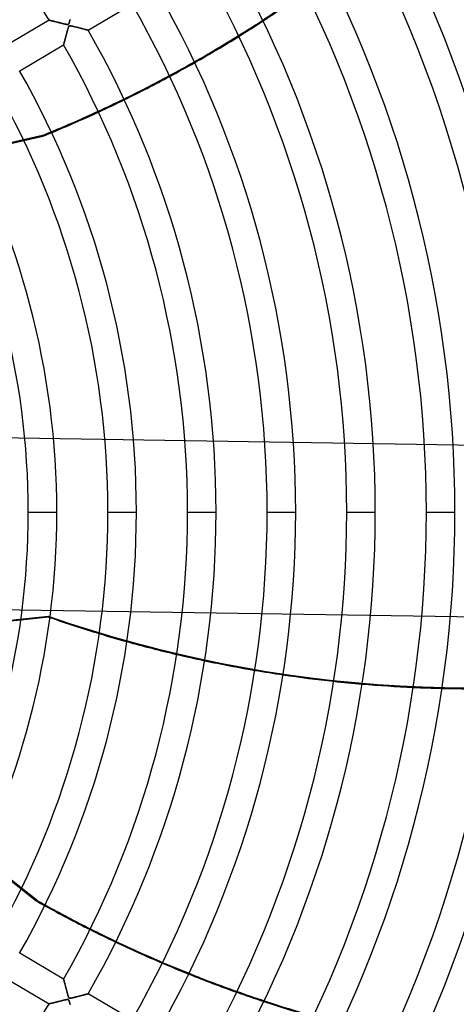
# Model space of a CAD drawing. Header units: millimetres. Extents: x -635 to 635, y -635 to 635.
# Tile 46 of 52: x 270 to 423, y -172 to 172. Entities that reach past the tile are written whole.
import ezdxf

# ---------------------------------------------------------------- set-up
doc = ezdxf.new("R2010")
doc.units = ezdxf.units.MM
doc.layers.add('HIDDEN', color=7, linetype='Continuous')
doc.layers.add('THICK', color=7, linetype='Continuous')

msp = doc.modelspace()

# ---------------------------------------------------------------- linework, layer by layer
at = {"layer": 'HIDDEN'}
for p, q in [((287.8, 171.63), (287.86, 171.88)), ((280.53, 171.71), (280.54, 171.71)), ((280.54, 171.71), (280.56, 171.7)), ((280.56, 171.7), (280.6, 171.69)), ((280.6, 171.69), (280.66, 171.68)), ((280.66, 171.68), (280.73, 171.66)), ((280.73, 171.66), (280.82, 171.64)), ((280.82, 171.64), (280.92, 171.62)), ((280.92, 171.62), (281.04, 171.59)), ((281.04, 171.59), (281.16, 171.56)), ((281.16, 171.56), (281.3, 171.52)), ((281.3, 171.52), (281.45, 171.49)), ((281.45, 171.49), (281.6, 171.45)), ((281.6, 171.45), (281.77, 171.41)), ((281.77, 171.41), (281.94, 171.36)), ((281.94, 171.36), (282.12, 171.32)), ((282.12, 171.32), (282.3, 171.27)), ((282.3, 171.27), (282.5, 171.22)), ((282.5, 171.22), (282.69, 171.18)), ((282.69, 171.18), (282.89, 171.13)), ((282.89, 171.13), (283.1, 171.07)), ((283.1, 171.07), (283.31, 171.02)), ((283.31, 171.02), (283.52, 170.97)), ((283.52, 170.97), (283.74, 170.91)), ((283.74, 170.91), (283.96, 170.86)), ((283.96, 170.86), (284.19, 170.8)), ((284.19, 170.8), (284.41, 170.75)), ((284.41, 170.75), (284.64, 170.69)), ((284.64, 170.69), (284.87, 170.63)), ((284.87, 170.63), (285.1, 170.58)), ((285.1, 170.58), (285.33, 170.52)), ((285.33, 170.52), (285.56, 170.47)), ((285.56, 170.47), (285.8, 170.41)), ((285.8, 170.41), (286.03, 170.36)), ((286.03, 170.36), (286.26, 170.31)), ((286.26, 170.31), (286.47, 170.26)), ((286.47, 170.26), (286.67, 170.22)), ((286.67, 170.22), (286.83, 170.2)), ((286.83, 170.2), (286.97, 170.19)), ((286.97, 170.19), (287.08, 170.19)), ((287.07, 168.55), (287.01, 168.34)), ((287.13, 168.74), (287.07, 168.55)), ((287.08, 170.19), (287.16, 170.21)), ((287.18, 168.91), (287.13, 168.74)), ((287.16, 170.21), (287.23, 170.24)), ((287.23, 169.07), (287.18, 168.91)), ((287.23, 170.24), (287.3, 170.28)), ((287.27, 169.2), (287.23, 169.07)), ((287.32, 169.33), (287.27, 169.2)), ((287.3, 170.28), (287.35, 170.34)), ((287.37, 169.44), (287.32, 169.33)), ((287.35, 170.34), (287.4, 170.43)), ((287.42, 169.54), (287.37, 169.44)), ((287.4, 170.43), (287.46, 170.54)), ((287.47, 169.62), (287.42, 169.54)), ((287.46, 170.54), (287.51, 170.68)), ((287.53, 169.68), (287.47, 169.62)), ((287.51, 170.68), (287.56, 170.83)), ((287.6, 169.72), (287.53, 169.68)), ((287.56, 170.83), (287.62, 171.01)), ((287.69, 169.74), (287.6, 169.72)), ((287.62, 171.01), (287.67, 171.19)), ((287.67, 171.19), (287.73, 171.4)), ((287.79, 169.75), (287.69, 169.74)), ((287.73, 171.4), (287.8, 171.63)), ((287.92, 169.74), (287.79, 169.75)), ((288.06, 169.73), (287.92, 169.74)), ((288.24, 169.7), (288.06, 169.73)), ((288.43, 169.66), (288.24, 169.7)), ((288.65, 169.61), (288.43, 169.66)), ((288.89, 169.55), (288.65, 169.61)), ((289.14, 169.49), (288.89, 169.55)), ((289.41, 169.43), (289.14, 169.49)), ((289.67, 169.36), (289.41, 169.43)), ((289.94, 169.29), (289.67, 169.36)), ((290.21, 169.23), (289.94, 169.29)), ((290.48, 169.16), (290.21, 169.23)), ((290.76, 169.09), (290.48, 169.16)), ((291.03, 169.02), (290.76, 169.09)), ((291.3, 168.95), (291.03, 169.02)), ((291.57, 168.88), (291.3, 168.95)), ((291.83, 168.81), (291.57, 168.88)), ((292.09, 168.74), (291.83, 168.81)), ((292.34, 168.68), (292.09, 168.74)), ((292.58, 168.61), (292.34, 168.68)), ((292.81, 168.55), (292.58, 168.61)), ((293.03, 168.5), (292.81, 168.55)), ((293.23, 168.44), (293.03, 168.5)), ((293.42, 168.39), (293.23, 168.44)), ((286.17, 165.17), (286.11, 164.96)), ((286.22, 165.38), (286.17, 165.17)), ((286.28, 165.61), (286.22, 165.38)), ((286.34, 165.84), (286.28, 165.61)), ((286.41, 166.08), (286.34, 165.84)), ((286.47, 166.32), (286.41, 166.08)), ((286.54, 166.58), (286.47, 166.32)), ((286.61, 166.84), (286.54, 166.58)), ((286.68, 167.1), (286.61, 166.84)), ((286.75, 167.37), (286.68, 167.1)), ((286.82, 167.63), (286.75, 167.37)), ((286.89, 167.88), (286.82, 167.63)), ((286.95, 168.12), (286.89, 167.88)), ((287.01, 168.34), (286.95, 168.12)), ((293.59, 168.35), (293.42, 168.39)), ((293.75, 168.31), (293.59, 168.35)), ((293.88, 168.27), (293.75, 168.31)), ((294, 168.24), (293.88, 168.27)), ((294.09, 168.22), (294, 168.24)), ((294.16, 168.2), (294.09, 168.22)), ((294.2, 168.19), (294.16, 168.2)), ((294.21, 168.19), (294.2, 168.19)), ((285.63, 163.14), (285.62, 163.11)), ((285.62, 163.11), (285.62, 163.11)), ((285.64, 163.18), (285.63, 163.14)), ((285.66, 163.24), (285.64, 163.18)), ((285.68, 163.32), (285.66, 163.24)), ((285.7, 163.41), (285.68, 163.32)), ((285.73, 163.51), (285.7, 163.41)), ((285.76, 163.63), (285.73, 163.51)), ((285.79, 163.76), (285.76, 163.63)), ((285.83, 163.9), (285.79, 163.76)), ((285.87, 164.06), (285.83, 163.9)), ((285.92, 164.22), (285.87, 164.06)), ((285.96, 164.39), (285.92, 164.22)), ((286.01, 164.57), (285.96, 164.39)), ((286.06, 164.76), (286.01, 164.57)), ((286.11, 164.96), (286.06, 164.76)), ((278.23, 131.48), (271.59, 129.96)), ((271.73, 129.67), (278.3, 131.17)), ((278.3, 131.17), (278.23, 131.48)), ((494.49, 22.24), (221.01, 26.53)), ((273.26, 0), (283.24, 0)), ((301.08, 0), (311.06, 0)), ((328.91, 0), (338.89, 0)), ((356.74, 0), (366.71, 0)), ((384.56, 0), (394.54, 0)), ((412.38, 0), (422.37, 0)), ((493.55, -37.76), (220.07, -33.46)), ((189.31, -45.81), (280.24, -36.35)), ((270.65, -37.66), (280.31, -36.65)), ((280.31, -36.65), (280.24, -36.35)), ((270.8, -131.6), (276.07, -135.8)), ((276.27, -135.55), (270.94, -131.31)), ((276.07, -135.8), (276.27, -135.55)), ((285.62, -163.11), (285.62, -163.11)), ((285.62, -163.11), (285.63, -163.14)), ((285.63, -163.14), (285.64, -163.18)), ((285.64, -163.18), (285.65, -163.24)), ((285.65, -163.24), (285.67, -163.31)), ((285.67, -163.31), (285.7, -163.4)), ((285.7, -163.4), (285.72, -163.5)), ((285.72, -163.5), (285.75, -163.61)), ((285.75, -163.61), (285.79, -163.74)), ((285.79, -163.74), (285.82, -163.87)), ((285.82, -163.87), (285.86, -164.02)), ((285.86, -164.02), (285.9, -164.17)), ((285.9, -164.17), (285.95, -164.34)), ((285.95, -164.34), (285.99, -164.51)), ((285.99, -164.51), (286.04, -164.69)), ((286.04, -164.69), (286.09, -164.87)), ((286.09, -164.87), (286.14, -165.06)), ((286.14, -165.06), (286.19, -165.26)), ((286.19, -165.26), (286.24, -165.46)), ((286.24, -165.46), (286.3, -165.67)), ((286.3, -165.67), (286.35, -165.88)), ((286.35, -165.88), (286.41, -166.09)), ((286.41, -166.09), (286.47, -166.31)), ((286.47, -166.31), (286.53, -166.53)), ((286.53, -166.53), (286.58, -166.75)), ((286.58, -166.75), (286.64, -166.97)), ((286.64, -166.97), (286.7, -167.2)), ((286.7, -167.2), (286.77, -167.43)), ((286.77, -167.43), (286.83, -167.66)), ((286.83, -167.66), (286.89, -167.89)), ((286.89, -167.89), (286.95, -168.12)), ((286.95, -168.12), (287.02, -168.35)), ((287.02, -168.35), (287.08, -168.58)), ((293.23, -168.45), (293.42, -168.39)), ((293.42, -168.39), (293.59, -168.35)), ((293.59, -168.35), (293.75, -168.31)), ((293.75, -168.31), (293.89, -168.27)), ((293.89, -168.27), (294, -168.24)), ((294, -168.24), (294.09, -168.22)), ((294.09, -168.22), (294.16, -168.2)), ((294.16, -168.2), (294.2, -168.19)), ((294.2, -168.19), (294.21, -168.19)), ((280.54, -171.71), (280.53, -171.71)), ((280.56, -171.7), (280.54, -171.71)), ((280.61, -171.69), (280.56, -171.7)), ((280.67, -171.68), (280.61, -171.69)), ((280.74, -171.66), (280.67, -171.68)), ((280.83, -171.64), (280.74, -171.66)), ((280.94, -171.61), (280.83, -171.64)), ((281.06, -171.58), (280.94, -171.61)), ((281.19, -171.55), (281.06, -171.58)), ((281.33, -171.51), (281.19, -171.55)), ((281.48, -171.48), (281.33, -171.51)), ((281.65, -171.44), (281.48, -171.48)), ((281.82, -171.39), (281.65, -171.44)), ((282, -171.35), (281.82, -171.39)), ((282.19, -171.3), (282, -171.35)), ((282.39, -171.25), (282.19, -171.3)), ((282.6, -171.2), (282.39, -171.25)), ((282.81, -171.15), (282.6, -171.2)), ((283.04, -171.09), (282.81, -171.15)), ((283.27, -171.03), (283.04, -171.09)), ((283.51, -170.97), (283.27, -171.03)), ((283.76, -170.91), (283.51, -170.97)), ((284.01, -170.85), (283.76, -170.91)), ((284.27, -170.78), (284.01, -170.85)), ((284.54, -170.72), (284.27, -170.78)), ((284.81, -170.65), (284.54, -170.72)), ((285.07, -170.59), (284.81, -170.65)), ((285.32, -170.52), (285.07, -170.59)), ((285.56, -170.47), (285.32, -170.52)), ((285.79, -170.41), (285.56, -170.47)), ((286, -170.36), (285.79, -170.41)), ((286.19, -170.32), (286, -170.36)), ((286.37, -170.28), (286.19, -170.32)), ((286.53, -170.25), (286.37, -170.28)), ((286.67, -170.22), (286.53, -170.25)), ((286.8, -170.2), (286.67, -170.22)), ((286.93, -170.19), (286.8, -170.2)), ((287.04, -170.19), (286.93, -170.19)), ((287.13, -170.2), (287.04, -170.19)), ((287.08, -168.58), (287.15, -168.8)), ((287.21, -170.22), (287.13, -170.2)), ((287.15, -168.8), (287.21, -169.02)), ((287.21, -169.02), (287.27, -169.2)), ((287.28, -170.27), (287.21, -170.22)), ((287.27, -169.2), (287.33, -169.36)), ((287.34, -170.33), (287.28, -170.27)), ((287.33, -169.36), (287.39, -169.49)), ((287.4, -170.42), (287.34, -170.33)), ((287.39, -169.49), (287.44, -169.58)), ((287.45, -170.53), (287.4, -170.42)), ((287.44, -169.58), (287.5, -169.65)), ((287.51, -170.67), (287.45, -170.53)), ((287.5, -169.65), (287.56, -169.69)), ((287.56, -170.83), (287.51, -170.67)), ((287.56, -169.69), (287.63, -169.73)), ((287.62, -171.02), (287.56, -170.83)), ((287.69, -171.24), (287.62, -171.02)), ((287.63, -169.73), (287.71, -169.74)), ((287.75, -171.47), (287.69, -171.24)), ((287.71, -169.74), (287.81, -169.75)), ((287.82, -171.73), (287.75, -171.47)), ((287.81, -169.75), (287.93, -169.74)), ((287.89, -171.99), (287.82, -171.73)), ((287.93, -169.74), (288.07, -169.72)), ((288.07, -169.72), (288.24, -169.7)), ((288.24, -169.7), (288.42, -169.66)), ((288.42, -169.66), (288.61, -169.62)), ((288.61, -169.62), (288.82, -169.57)), ((288.82, -169.57), (289.05, -169.51)), ((289.05, -169.51), (289.3, -169.45)), ((289.3, -169.45), (289.57, -169.39)), ((289.57, -169.39), (289.85, -169.32)), ((289.85, -169.32), (290.14, -169.24)), ((290.14, -169.24), (290.44, -169.17)), ((290.44, -169.17), (290.75, -169.09)), ((290.75, -169.09), (291.07, -169.01)), ((291.07, -169.01), (291.39, -168.92)), ((291.39, -168.92), (291.7, -168.84)), ((291.7, -168.84), (292, -168.77)), ((292, -168.77), (292.28, -168.69)), ((292.28, -168.69), (292.54, -168.62)), ((292.54, -168.62), (292.79, -168.56)), ((292.79, -168.56), (293.02, -168.5)), ((293.02, -168.5), (293.23, -168.45))]:
    msp.add_line(p, q, dxfattribs=at)
for radius, start, end in [(556.5, 0, 180), (552.5, 0, 180), (500, 0, 180), (556.5, 180, 0), (500, 180, 0), (552.5, 180, 0)]:
    msp.add_arc((0, 0), radius, start, end, dxfattribs=at)
for centre, major_axis, start_param, end_param in [((111.4, 538.48), (434.04, 99.07), -1.235197, -1.212588), ((111.47, 538.17), (434.04, 99.07), -1.23504, -1.212429), ((111.4, 538.48), (434.04, 99.07), -1.29798, -1.275497), ((111.47, 538.17), (434.04, 99.07), -1.297829, -1.275344), ((111.4, 538.48), (434.04, 99.07), -1.36055, -1.33812), ((111.47, 538.17), (434.04, 99.07), -1.360401, -1.33797), ((111.4, 538.48), (434.04, 99.07), -1.408172, -1.400669), ((111.47, 538.17), (434.04, 99.07), -1.408172, -1.400518), ((430.44, 378.61), (-434.04, -99.07), 1.004743, 1.570796), ((430.51, 378.3), (434.04, 99.07), -2.13685, -2.135606), ((430.51, 378.3), (434.04, 99.07), -2.094739, -2.072036), ((430.51, 378.3), (434.04, 99.07), -2.031631, -2.009112), ((430.51, 378.3), (434.04, 99.07), -1.96892, -1.946464), ((430.51, 378.3), (434.04, 99.07), -1.906303, -1.88382), ((430.51, 378.3), (434.04, 99.07), -1.843545, -1.820963), ((490.26, 248.4), (348.07, -277.58), -1.408172, -1.400518), ((490.45, 248.64), (348.07, -277.58), -1.408172, -1.400669), ((490.26, 248.4), (348.07, -277.58), -1.360401, -1.33797), ((490.45, 248.64), (348.07, -277.58), -1.36055, -1.33812), ((490.26, 248.4), (348.07, -277.58), -1.297829, -1.275344), ((490.45, 248.64), (348.07, -277.58), -1.29798, -1.275497), ((490.26, 248.4), (348.07, -277.58), -1.23504, -1.212429), ((490.45, 248.64), (348.07, -277.58), -1.235197, -1.212588)]:
    msp.add_ellipse(centre, major_axis=major_axis, ratio=0.987688, start_param=start_param, end_param=end_param, dxfattribs=at)
at = {"layer": 'THICK'}
for p, q in [((294.21, 168.19), (309.57, 177.27)), ((287.89, 171.99), (287.82, 171.73)), ((280.53, 171.71), (265.17, 162.63)), ((280.54, 171.71), (280.53, 171.71)), ((280.56, 171.7), (280.54, 171.71)), ((280.61, 171.69), (280.56, 171.7)), ((280.67, 171.68), (280.61, 171.69)), ((280.74, 171.66), (280.67, 171.68)), ((280.83, 171.64), (280.74, 171.66)), ((280.94, 171.61), (280.83, 171.64)), ((281.06, 171.58), (280.94, 171.61)), ((281.19, 171.55), (281.06, 171.58)), ((281.33, 171.51), (281.19, 171.55)), ((281.48, 171.48), (281.33, 171.51)), ((281.65, 171.44), (281.48, 171.48)), ((281.82, 171.39), (281.65, 171.44)), ((282, 171.35), (281.82, 171.39)), ((282.19, 171.3), (282, 171.35)), ((282.39, 171.25), (282.19, 171.3)), ((282.6, 171.2), (282.39, 171.25)), ((282.81, 171.15), (282.6, 171.2)), ((283.04, 171.09), (282.81, 171.15)), ((283.27, 171.03), (283.04, 171.09)), ((283.51, 170.97), (283.27, 171.03)), ((283.76, 170.91), (283.51, 170.97)), ((284.01, 170.85), (283.76, 170.91)), ((284.27, 170.78), (284.01, 170.85)), ((284.54, 170.72), (284.27, 170.78)), ((284.81, 170.65), (284.54, 170.72)), ((285.07, 170.59), (284.81, 170.65)), ((285.32, 170.52), (285.07, 170.59)), ((285.56, 170.47), (285.32, 170.52)), ((285.79, 170.41), (285.56, 170.47)), ((286, 170.36), (285.79, 170.41)), ((286.19, 170.32), (286, 170.36)), ((286.37, 170.28), (286.19, 170.32)), ((286.53, 170.25), (286.37, 170.28)), ((286.67, 170.22), (286.53, 170.25)), ((286.8, 170.2), (286.67, 170.22)), ((286.93, 170.19), (286.8, 170.2)), ((287.04, 170.19), (286.93, 170.19)), ((287.02, 168.35), (287.08, 168.58)), ((287.13, 170.2), (287.04, 170.19)), ((287.08, 168.58), (287.15, 168.8)), ((287.21, 170.22), (287.13, 170.2)), ((287.15, 168.8), (287.21, 169.02)), ((287.28, 170.27), (287.21, 170.22)), ((287.21, 169.02), (287.27, 169.2)), ((287.27, 169.2), (287.33, 169.36)), ((287.34, 170.33), (287.28, 170.27)), ((287.33, 169.36), (287.39, 169.49)), ((287.4, 170.42), (287.34, 170.33)), ((287.39, 169.49), (287.44, 169.58)), ((287.45, 170.53), (287.4, 170.42)), ((287.44, 169.58), (287.5, 169.65)), ((287.51, 170.67), (287.45, 170.53)), ((287.5, 169.65), (287.56, 169.69)), ((287.56, 170.83), (287.51, 170.67)), ((287.62, 171.02), (287.56, 170.83)), ((287.56, 169.69), (287.63, 169.73)), ((287.69, 171.24), (287.62, 171.02)), ((287.63, 169.73), (287.71, 169.74)), ((287.75, 171.47), (287.69, 171.24)), ((287.71, 169.74), (287.81, 169.75)), ((287.82, 171.73), (287.75, 171.47)), ((287.81, 169.75), (287.93, 169.74)), ((287.93, 169.74), (288.07, 169.72)), ((288.07, 169.72), (288.24, 169.7)), ((288.24, 169.7), (288.42, 169.66)), ((288.42, 169.66), (288.61, 169.62)), ((288.61, 169.62), (288.82, 169.57)), ((288.82, 169.57), (289.05, 169.51)), ((289.05, 169.51), (289.3, 169.45)), ((289.3, 169.45), (289.57, 169.39)), ((289.57, 169.39), (289.85, 169.32)), ((289.85, 169.32), (290.14, 169.24)), ((290.14, 169.24), (290.44, 169.17)), ((290.44, 169.17), (290.75, 169.09)), ((290.75, 169.09), (291.07, 169.01)), ((291.07, 169.01), (291.39, 168.92)), ((291.39, 168.92), (291.7, 168.84)), ((291.7, 168.84), (292, 168.77)), ((292, 168.77), (292.28, 168.69)), ((292.28, 168.69), (292.54, 168.62)), ((292.54, 168.62), (292.79, 168.56)), ((292.79, 168.56), (293.02, 168.5)), ((293.02, 168.5), (293.23, 168.45)), ((293.23, 168.45), (293.42, 168.39)), ((286.09, 164.87), (286.14, 165.06)), ((286.14, 165.06), (286.19, 165.26)), ((286.19, 165.26), (286.24, 165.46)), ((286.24, 165.46), (286.3, 165.67)), ((286.3, 165.67), (286.35, 165.88)), ((286.35, 165.88), (286.41, 166.09)), ((286.41, 166.09), (286.47, 166.31)), ((286.47, 166.31), (286.53, 166.53)), ((286.53, 166.53), (286.58, 166.75)), ((286.58, 166.75), (286.64, 166.97)), ((286.64, 166.97), (286.7, 167.2)), ((286.7, 167.2), (286.77, 167.43)), ((286.77, 167.43), (286.83, 167.66)), ((286.83, 167.66), (286.89, 167.89)), ((286.89, 167.89), (286.95, 168.12)), ((286.95, 168.12), (287.02, 168.35)), ((293.42, 168.39), (293.59, 168.35)), ((293.59, 168.35), (293.75, 168.31)), ((293.75, 168.31), (293.89, 168.27)), ((293.89, 168.27), (294, 168.24)), ((294, 168.24), (294.09, 168.22)), ((294.09, 168.22), (294.16, 168.2)), ((294.16, 168.2), (294.2, 168.19)), ((294.2, 168.19), (294.21, 168.19)), ((270.26, 154.02), (285.62, 163.11)), ((285.62, 163.11), (285.63, 163.14)), ((285.62, 163.11), (285.62, 163.11)), ((285.63, 163.14), (285.64, 163.18)), ((285.64, 163.18), (285.65, 163.24)), ((285.65, 163.24), (285.67, 163.31)), ((285.67, 163.31), (285.7, 163.4)), ((285.7, 163.4), (285.72, 163.5)), ((285.72, 163.5), (285.75, 163.61)), ((285.75, 163.61), (285.79, 163.74)), ((285.79, 163.74), (285.82, 163.87)), ((285.82, 163.87), (285.86, 164.02)), ((285.86, 164.02), (285.9, 164.17)), ((285.9, 164.17), (285.95, 164.34)), ((285.95, 164.34), (285.99, 164.51)), ((285.99, 164.51), (286.04, 164.69)), ((286.04, 164.69), (286.09, 164.87)), ((271.59, 129.96), (253.73, 125.89)), ((253.87, 125.6), (271.73, 129.67)), ((273.26, 0), (283.24, 0)), ((301.08, 0), (311.06, 0)), ((328.91, 0), (338.89, 0)), ((356.74, 0), (366.71, 0)), ((384.56, 0), (394.54, 0)), ((412.38, 0), (422.37, 0)), ((252.33, -39.57), (270.65, -37.66)), ((256.48, -120.17), (270.8, -131.6)), ((270.94, -131.31), (256.62, -119.88)), ((285.62, -163.11), (270.26, -154.02)), ((265.17, -162.63), (280.53, -171.71)), ((285.63, -163.14), (285.62, -163.11)), ((285.62, -163.11), (285.62, -163.11)), ((285.64, -163.18), (285.63, -163.14)), ((285.66, -163.24), (285.64, -163.18)), ((285.68, -163.32), (285.66, -163.24)), ((285.7, -163.41), (285.68, -163.32)), ((285.73, -163.51), (285.7, -163.41)), ((285.76, -163.63), (285.73, -163.51)), ((285.79, -163.76), (285.76, -163.63)), ((285.83, -163.9), (285.79, -163.76)), ((285.87, -164.06), (285.83, -163.9)), ((285.92, -164.22), (285.87, -164.06)), ((285.96, -164.39), (285.92, -164.22)), ((286.01, -164.57), (285.96, -164.39)), ((286.06, -164.76), (286.01, -164.57)), ((286.11, -164.96), (286.06, -164.76)), ((286.17, -165.17), (286.11, -164.96)), ((286.22, -165.38), (286.17, -165.17)), ((286.28, -165.61), (286.22, -165.38)), ((286.34, -165.84), (286.28, -165.61)), ((286.41, -166.08), (286.34, -165.84)), ((286.47, -166.32), (286.41, -166.08)), ((286.54, -166.58), (286.47, -166.32)), ((286.61, -166.84), (286.54, -166.58)), ((286.68, -167.1), (286.61, -166.84)), ((286.75, -167.37), (286.68, -167.1)), ((286.82, -167.63), (286.75, -167.37)), ((286.89, -167.88), (286.82, -167.63)), ((286.95, -168.12), (286.89, -167.88)), ((287.01, -168.34), (286.95, -168.12)), ((287.07, -168.55), (287.01, -168.34)), ((293.42, -168.39), (293.23, -168.44)), ((293.59, -168.35), (293.42, -168.39)), ((293.75, -168.31), (293.59, -168.35)), ((293.88, -168.27), (293.75, -168.31)), ((294, -168.24), (293.88, -168.27)), ((294.09, -168.22), (294, -168.24)), ((294.16, -168.2), (294.09, -168.22)), ((294.2, -168.19), (294.16, -168.2)), ((294.21, -168.19), (294.2, -168.19)), ((309.57, -177.27), (294.21, -168.19)), ((280.53, -171.71), (280.54, -171.71)), ((280.54, -171.71), (280.56, -171.7)), ((280.56, -171.7), (280.6, -171.69)), ((280.6, -171.69), (280.66, -171.68)), ((280.66, -171.68), (280.73, -171.66)), ((280.73, -171.66), (280.82, -171.64)), ((280.82, -171.64), (280.92, -171.62)), ((280.92, -171.62), (281.04, -171.59)), ((281.04, -171.59), (281.16, -171.56)), ((281.16, -171.56), (281.3, -171.52)), ((281.3, -171.52), (281.45, -171.49)), ((281.45, -171.49), (281.6, -171.45)), ((281.6, -171.45), (281.77, -171.41)), ((281.77, -171.41), (281.94, -171.36)), ((281.94, -171.36), (282.12, -171.32)), ((282.12, -171.32), (282.3, -171.27)), ((282.3, -171.27), (282.5, -171.22)), ((282.5, -171.22), (282.69, -171.18)), ((282.69, -171.18), (282.89, -171.13)), ((282.89, -171.13), (283.1, -171.07)), ((283.1, -171.07), (283.31, -171.02)), ((283.31, -171.02), (283.52, -170.97)), ((283.52, -170.97), (283.74, -170.91)), ((283.74, -170.91), (283.96, -170.86)), ((283.96, -170.86), (284.19, -170.8)), ((284.19, -170.8), (284.41, -170.75)), ((284.41, -170.75), (284.64, -170.69)), ((284.64, -170.69), (284.87, -170.63)), ((284.87, -170.63), (285.1, -170.58)), ((285.1, -170.58), (285.33, -170.52)), ((285.33, -170.52), (285.56, -170.47)), ((285.56, -170.47), (285.8, -170.41)), ((285.8, -170.41), (286.03, -170.36)), ((286.03, -170.36), (286.26, -170.31)), ((286.26, -170.31), (286.47, -170.26)), ((286.47, -170.26), (286.67, -170.22)), ((286.67, -170.22), (286.83, -170.2)), ((286.83, -170.2), (286.97, -170.19)), ((286.97, -170.19), (287.08, -170.19)), ((287.13, -168.74), (287.07, -168.55)), ((287.08, -170.19), (287.16, -170.21)), ((287.18, -168.91), (287.13, -168.74)), ((287.16, -170.21), (287.23, -170.24)), ((287.23, -169.07), (287.18, -168.91)), ((287.27, -169.2), (287.23, -169.07)), ((287.23, -170.24), (287.3, -170.28)), ((287.32, -169.33), (287.27, -169.2)), ((287.3, -170.28), (287.35, -170.34)), ((287.37, -169.44), (287.32, -169.33)), ((287.35, -170.34), (287.4, -170.43)), ((287.42, -169.54), (287.37, -169.44)), ((287.4, -170.43), (287.46, -170.54)), ((287.47, -169.62), (287.42, -169.54)), ((287.46, -170.54), (287.51, -170.68)), ((287.53, -169.68), (287.47, -169.62)), ((287.51, -170.68), (287.56, -170.83)), ((287.6, -169.72), (287.53, -169.68)), ((287.56, -170.83), (287.62, -171.01)), ((287.69, -169.74), (287.6, -169.72)), ((287.62, -171.01), (287.67, -171.19)), ((287.67, -171.19), (287.73, -171.4)), ((287.79, -169.75), (287.69, -169.74)), ((287.73, -171.4), (287.8, -171.63)), ((287.92, -169.74), (287.79, -169.75)), ((287.8, -171.63), (287.86, -171.88)), ((288.06, -169.73), (287.92, -169.74)), ((288.24, -169.7), (288.06, -169.73)), ((288.43, -169.66), (288.24, -169.7)), ((288.65, -169.61), (288.43, -169.66)), ((288.89, -169.55), (288.65, -169.61)), ((289.14, -169.49), (288.89, -169.55)), ((289.41, -169.43), (289.14, -169.49)), ((289.67, -169.36), (289.41, -169.43)), ((289.94, -169.29), (289.67, -169.36)), ((290.21, -169.23), (289.94, -169.29)), ((290.48, -169.16), (290.21, -169.23)), ((290.76, -169.09), (290.48, -169.16)), ((291.03, -169.02), (290.76, -169.09)), ((291.3, -168.95), (291.03, -169.02)), ((291.57, -168.88), (291.3, -168.95)), ((291.83, -168.81), (291.57, -168.88)), ((292.09, -168.74), (291.83, -168.81)), ((292.34, -168.68), (292.09, -168.74)), ((292.58, -168.61), (292.34, -168.68)), ((292.81, -168.55), (292.58, -168.61)), ((293.03, -168.5), (292.81, -168.55)), ((293.23, -168.44), (293.03, -168.5))]:
    msp.add_line(p, q, dxfattribs=at)
for radius, start, end in [(606.5, 0, 180.00002), (551.5, 0, 180), (328.91, 31.471, 89.129), (478.01, 0, 30.0007), (468.04, 0, 29.9879), (450.19, 0, 29.9636), (440.21, 0, 29.9492), (422.37, 0, 29.9217), (412.38, 0, 29.9053), (394.54, 0, 29.8738), (384.56, 0, 29.8551), (366.71, 0, 29.8188), (356.74, 0, 29.7969), (338.89, 0, 29.7546), (328.91, 0, 29.7289), (311.06, 0, 29.679), (301.08, 0, 29.6484), (283.24, 0, 29.5885), (273.26, 0, 29.5516), (606.5, 180.00002, 0), (551.5, 180, 0), (273.26, 330.4484, 0), (283.24, 330.4115, 0), (301.08, 330.3516, 0), (311.06, 330.321, 0), (328.91, 330.2711, 0), (338.89, 330.2454, 0), (356.74, 330.2031, 0), (366.71, 330.1812, 0), (384.56, 330.1449, 0), (394.54, 330.1262, 0), (412.38, 330.0947, 0), (422.37, 330.0783, 0), (440.21, 330.0508, 0), (450.19, 330.0364, 0), (468.04, 330.0121, 0), (478.01, 329.9993, 0), (328.91, 270.871, 328.529)]:
    msp.add_arc((0, 0), radius, start, end, dxfattribs=at)
for centre, major_axis, start_param, end_param in [((111.4, 538.48), (434.04, 99.07), -1.212588, -1.172009), ((111.47, 538.17), (434.04, 99.07), -1.212429, -1.171845), ((111.4, 538.48), (434.04, 99.07), -1.275497, -1.235197), ((111.47, 538.17), (434.04, 99.07), -1.275344, -1.23504), ((111.4, 538.48), (434.04, 99.07), -1.33812, -1.29798), ((111.47, 538.17), (434.04, 99.07), -1.33797, -1.297829), ((111.4, 538.48), (434.04, 99.07), -1.400669, -1.36055), ((111.47, 538.17), (434.04, 99.07), -1.400518, -1.360401), ((430.51, 378.3), (434.04, 99.07), -2.135606, -2.094739), ((430.51, 378.3), (434.04, 99.07), -2.072036, -2.031631), ((430.51, 378.3), (434.04, 99.07), -2.009112, -1.96892), ((430.51, 378.3), (434.04, 99.07), -1.946464, -1.906303), ((430.51, 378.3), (434.04, 99.07), -1.88382, -1.843545), ((430.51, 378.3), (434.04, 99.07), -1.820963, -1.780452), ((490.26, 248.4), (348.07, -277.58), -1.400518, -1.360401), ((490.45, 248.64), (348.07, -277.58), -1.400669, -1.36055), ((490.26, 248.4), (348.07, -277.58), -1.33797, -1.297829), ((490.45, 248.64), (348.07, -277.58), -1.33812, -1.29798), ((490.26, 248.4), (348.07, -277.58), -1.275344, -1.23504), ((490.45, 248.64), (348.07, -277.58), -1.275497, -1.235197), ((490.26, 248.4), (348.07, -277.58), -1.212429, -1.171845), ((490.45, 248.64), (348.07, -277.58), -1.212588, -1.172009)]:
    msp.add_ellipse(centre, major_axis=major_axis, ratio=0.987688, start_param=start_param, end_param=end_param, dxfattribs=at)

doc.saveas('drawing.dxf')
